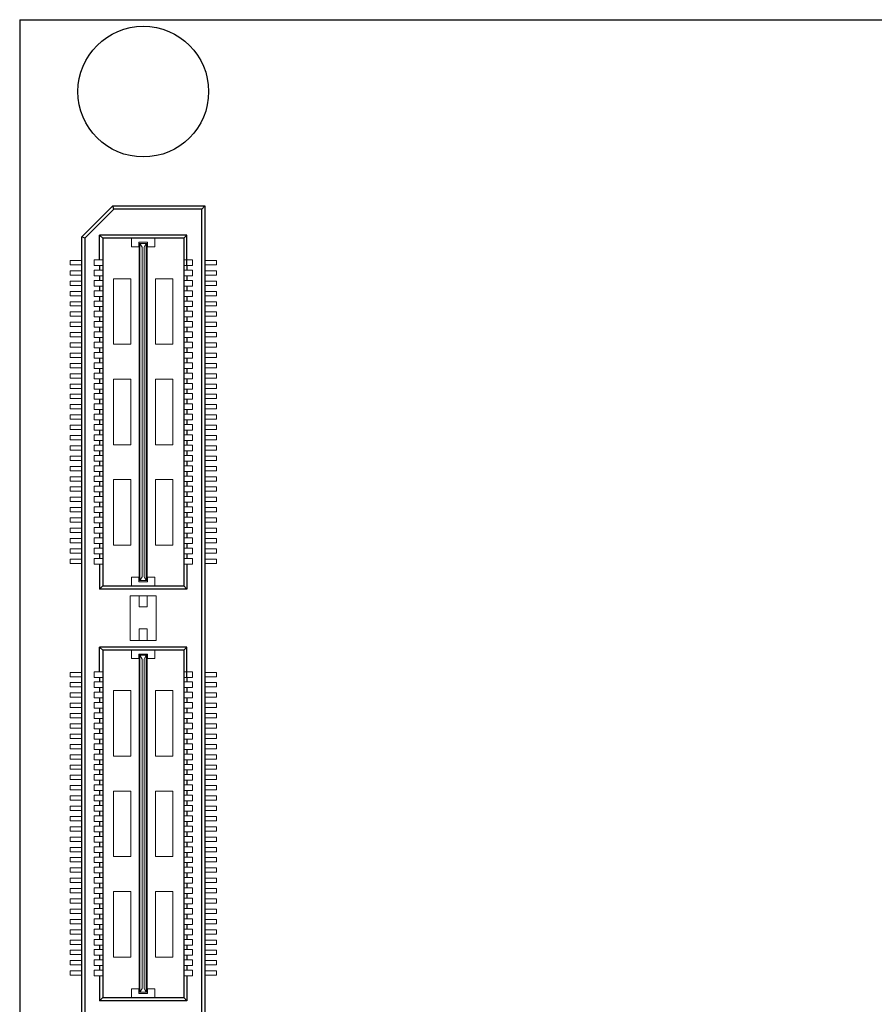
# Model space of a CAD drawing. Header units: millimetres. Extents: x 1418 to 1730, y -31 to 254.
# Tile 22 of 30: x 1564 to 1606, y 92 to 140. Entities that reach past the tile are written whole.
import ezdxf

# ---------------------------------------------------------------- set-up
doc = ezdxf.new("R2010")
doc.units = ezdxf.units.MM
doc.header["$LTSCALE"] = 0.1
doc.layers.add('component', color=7, linetype='Continuous')
doc.layers.add('outline', color=6, linetype='Continuous')

msp = doc.modelspace()

# ---------------------------------------------------------------- linework, layer by layer
at = {"layer": 'component'}
for p, q in [((1567.038, 129.546), (1568.538, 131.047)), ((1568.538, 131.047), (1573.008, 131.047)), ((1568.6, 130.899), (1568.538, 131.047)), ((1572.86, 130.899), (1573.008, 131.047)), ((1573.008, 131.047), (1573.008, 71.038)), ((1568.6, 130.899), (1567.186, 129.485)), ((1572.86, 130.899), (1568.6, 130.899)), ((1572.86, 71.186), (1572.86, 130.899)), ((1572.14, 129.631), (1567.906, 129.631)), ((1568.055, 129.485), (1567.906, 129.631)), ((1567.906, 128.432), (1567.906, 129.631)), ((1571.994, 129.485), (1572.14, 129.631)), ((1572.14, 128.158), (1572.14, 129.631)), ((1567.038, 72.538), (1567.038, 129.546)), ((1567.186, 129.485), (1567.038, 129.546)), ((1567.186, 129.485), (1567.186, 72.599)), ((1568.055, 129.485), (1568.055, 112.605)), ((1571.992, 129.485), (1568.055, 129.485)), ((1571.992, 129.485), (1571.992, 112.605)), ((1567.906, 128.158), (1567.906, 127.932)), ((1572.14, 128.158), (1572.14, 127.932)), ((1567.906, 127.658), (1567.906, 127.432)), ((1572.14, 127.658), (1572.14, 127.432)), ((1567.906, 127.158), (1567.906, 126.932)), ((1572.14, 127.158), (1572.14, 126.932)), ((1567.906, 126.658), (1567.906, 126.432)), ((1572.14, 126.658), (1572.14, 126.432)), ((1567.906, 126.158), (1567.906, 125.932)), ((1572.14, 126.158), (1572.14, 125.932)), ((1567.906, 125.658), (1567.906, 125.432)), ((1572.14, 125.658), (1572.14, 125.432)), ((1567.906, 125.158), (1567.906, 124.932)), ((1572.14, 125.158), (1572.14, 124.932)), ((1567.906, 124.658), (1567.906, 124.432)), ((1572.14, 124.658), (1572.14, 124.432)), ((1567.906, 124.158), (1567.906, 123.932)), ((1572.14, 124.158), (1572.14, 123.932)), ((1567.906, 123.658), (1567.906, 123.432)), ((1572.14, 123.658), (1572.14, 123.432)), ((1567.906, 123.158), (1567.906, 122.932)), ((1572.14, 123.158), (1572.14, 122.932)), ((1567.906, 122.658), (1567.906, 122.432)), ((1572.14, 122.658), (1572.14, 122.432)), ((1567.906, 122.158), (1567.906, 121.932)), ((1572.14, 122.158), (1572.14, 121.932)), ((1567.906, 121.658), (1567.906, 121.432)), ((1572.14, 121.658), (1572.14, 121.432)), ((1567.906, 121.158), (1567.906, 120.932)), ((1572.14, 121.158), (1572.14, 120.932)), ((1567.906, 120.658), (1567.906, 120.432)), ((1572.14, 120.658), (1572.14, 120.432)), ((1567.906, 120.158), (1567.906, 119.932)), ((1572.14, 120.158), (1572.14, 119.932)), ((1567.906, 119.658), (1567.906, 119.432)), ((1572.14, 119.658), (1572.14, 119.432)), ((1567.906, 119.158), (1567.906, 118.932)), ((1572.14, 119.158), (1572.14, 118.932)), ((1567.906, 118.658), (1567.906, 118.432)), ((1572.14, 118.658), (1572.14, 118.432)), ((1567.906, 118.158), (1567.906, 117.932)), ((1572.14, 118.158), (1572.14, 117.932)), ((1567.906, 117.658), (1567.906, 117.432)), ((1572.14, 117.658), (1572.14, 117.432)), ((1567.906, 117.158), (1567.906, 116.932)), ((1572.14, 117.158), (1572.14, 116.932)), ((1567.906, 116.658), (1567.906, 116.432)), ((1572.14, 116.658), (1572.14, 116.432)), ((1567.906, 116.158), (1567.906, 115.932)), ((1572.14, 116.158), (1572.14, 115.932)), ((1567.906, 115.658), (1567.906, 115.432)), ((1572.14, 115.658), (1572.14, 115.432)), ((1567.906, 115.158), (1567.906, 114.932)), ((1572.14, 115.158), (1572.14, 114.932)), ((1567.906, 114.658), (1567.906, 114.432)), ((1572.14, 114.658), (1572.14, 114.432)), ((1567.906, 114.158), (1567.906, 113.932)), ((1572.14, 114.158), (1572.14, 113.932)), ((1567.906, 113.658), (1567.906, 112.44)), ((1572.14, 113.658), (1572.14, 112.44)), ((1568.055, 112.605), (1567.906, 112.44)), ((1572.14, 112.44), (1567.906, 112.44)), ((1568.055, 112.605), (1571.992, 112.605)), ((1571.992, 112.605), (1572.14, 112.44)), ((1572.14, 109.628), (1567.906, 109.628)), ((1567.906, 108.429), (1567.906, 109.628)), ((1568.055, 109.482), (1567.906, 109.628)), ((1571.994, 109.482), (1572.14, 109.628)), ((1572.14, 108.155), (1572.14, 109.628)), ((1571.992, 109.482), (1568.055, 109.482)), ((1568.055, 109.482), (1568.055, 92.602)), ((1571.992, 109.482), (1571.992, 92.602)), ((1567.906, 108.155), (1567.906, 107.929)), ((1572.14, 108.155), (1572.14, 107.929)), ((1567.906, 107.655), (1567.906, 107.429)), ((1572.14, 107.655), (1572.14, 107.429)), ((1567.906, 107.155), (1567.906, 106.929)), ((1572.14, 107.155), (1572.14, 106.929)), ((1567.906, 106.655), (1567.906, 106.429)), ((1572.14, 106.655), (1572.14, 106.429)), ((1567.906, 106.155), (1567.906, 105.929)), ((1572.14, 106.155), (1572.14, 105.929)), ((1567.906, 105.655), (1567.906, 105.429)), ((1572.14, 105.655), (1572.14, 105.429)), ((1567.906, 105.155), (1567.906, 104.929)), ((1572.14, 105.155), (1572.14, 104.929)), ((1567.906, 104.655), (1567.906, 104.429)), ((1572.14, 104.655), (1572.14, 104.429)), ((1567.906, 104.155), (1567.906, 103.929)), ((1572.14, 104.155), (1572.14, 103.929)), ((1567.906, 103.655), (1567.906, 103.429)), ((1572.14, 103.655), (1572.14, 103.429)), ((1567.906, 103.155), (1567.906, 102.929)), ((1572.14, 103.155), (1572.14, 102.929)), ((1567.906, 102.655), (1567.906, 102.429)), ((1572.14, 102.655), (1572.14, 102.429)), ((1567.906, 102.155), (1567.906, 101.929)), ((1572.14, 102.155), (1572.14, 101.929)), ((1567.906, 101.655), (1567.906, 101.429)), ((1572.14, 101.655), (1572.14, 101.429)), ((1567.906, 101.155), (1567.906, 100.929)), ((1572.14, 101.155), (1572.14, 100.929)), ((1567.906, 100.655), (1567.906, 100.429)), ((1572.14, 100.655), (1572.14, 100.429)), ((1567.906, 100.155), (1567.906, 99.929)), ((1572.14, 100.155), (1572.14, 99.929)), ((1567.906, 99.655), (1567.906, 99.429)), ((1572.14, 99.655), (1572.14, 99.429)), ((1567.906, 99.155), (1567.906, 98.929)), ((1572.14, 99.155), (1572.14, 98.929)), ((1567.906, 98.655), (1567.906, 98.429)), ((1572.14, 98.655), (1572.14, 98.429)), ((1567.906, 98.155), (1567.906, 97.929)), ((1572.14, 98.155), (1572.14, 97.929)), ((1567.906, 97.655), (1567.906, 97.429)), ((1572.14, 97.655), (1572.14, 97.429)), ((1567.906, 97.155), (1567.906, 96.929)), ((1572.14, 97.155), (1572.14, 96.929)), ((1567.906, 96.655), (1567.906, 96.429)), ((1572.14, 96.655), (1572.14, 96.429)), ((1567.906, 96.155), (1567.906, 95.929)), ((1572.14, 96.155), (1572.14, 95.929)), ((1567.906, 95.655), (1567.906, 95.429)), ((1572.14, 95.655), (1572.14, 95.429)), ((1567.906, 95.155), (1567.906, 94.929)), ((1572.14, 95.155), (1572.14, 94.929)), ((1567.906, 94.655), (1567.906, 94.429)), ((1572.14, 94.655), (1572.14, 94.429)), ((1567.906, 94.155), (1567.906, 93.929)), ((1572.14, 94.155), (1572.14, 93.929)), ((1567.906, 93.655), (1567.906, 92.437)), ((1572.14, 93.655), (1572.14, 92.437)), ((1568.055, 92.602), (1567.906, 92.437)), ((1572.14, 92.437), (1567.906, 92.437)), ((1568.055, 92.602), (1571.992, 92.602)), ((1571.992, 92.602), (1572.14, 92.437))]:
    msp.add_line(p, q, dxfattribs=at)
at = {"layer": 'component', "lineweight": 5}
for p, q in [((1569.458, 129.485), (1569.458, 129.065)), ((1570.233, 129.291), (1569.813, 129.291)), ((1569.813, 129.065), (1569.813, 129.291)), ((1569.829, 112.864), (1569.829, 129.227)), ((1569.829, 129.227), (1570.217, 129.227)), ((1569.861, 112.864), (1569.861, 129.227)), ((1569.975, 129.048), (1569.861, 129.227)), ((1570.071, 129.048), (1570.168, 129.227)), ((1570.168, 112.864), (1570.168, 129.227)), ((1570.217, 112.864), (1570.217, 129.227)), ((1570.233, 129.065), (1570.233, 129.291)), ((1570.589, 129.485), (1570.589, 129.065)), ((1569.813, 129.065), (1569.458, 129.065)), ((1569.975, 113.042), (1569.975, 129.048)), ((1570.071, 113.042), (1570.071, 129.048)), ((1570.589, 129.065), (1570.233, 129.065)), ((1566.469, 128.19), (1566.469, 128.4)), ((1566.469, 128.4), (1567.038, 128.4)), ((1566.469, 128.19), (1567.038, 128.19)), ((1567.632, 128.432), (1567.632, 128.158)), ((1567.632, 128.432), (1568.052, 128.432)), ((1567.632, 128.158), (1568.052, 128.158)), ((1572.414, 128.432), (1571.994, 128.432)), ((1572.414, 128.158), (1571.994, 128.158)), ((1572.414, 128.432), (1572.414, 128.158)), ((1573.578, 128.4), (1573.008, 128.4)), ((1573.578, 128.19), (1573.008, 128.19)), ((1573.578, 128.19), (1573.578, 128.4)), ((1566.469, 127.69), (1566.469, 127.9)), ((1566.469, 127.9), (1567.038, 127.9)), ((1566.469, 127.69), (1567.038, 127.69)), ((1567.632, 127.932), (1568.052, 127.932)), ((1567.632, 127.932), (1567.632, 127.658)), ((1572.414, 127.932), (1571.994, 127.932)), ((1572.414, 127.932), (1572.414, 127.658)), ((1573.578, 127.9), (1573.008, 127.9)), ((1573.578, 127.69), (1573.008, 127.69)), ((1573.578, 127.69), (1573.578, 127.9)), ((1566.469, 127.19), (1566.469, 127.4)), ((1566.469, 127.4), (1567.038, 127.4)), ((1567.632, 127.658), (1568.052, 127.658)), ((1567.632, 127.432), (1568.052, 127.432)), ((1567.632, 127.432), (1567.632, 127.158)), ((1569.425, 127.516), (1568.585, 127.516)), ((1568.585, 127.516), (1568.585, 124.333)), ((1569.425, 127.516), (1569.425, 124.333)), ((1571.461, 127.516), (1570.621, 127.516)), ((1570.621, 127.516), (1570.621, 124.333)), ((1571.461, 127.516), (1571.461, 124.333)), ((1572.414, 127.658), (1571.994, 127.658)), ((1572.414, 127.432), (1571.994, 127.432)), ((1572.414, 127.432), (1572.414, 127.158)), ((1573.578, 127.4), (1573.008, 127.4)), ((1573.578, 127.19), (1573.578, 127.4)), ((1566.469, 127.19), (1567.038, 127.19)), ((1566.469, 126.69), (1566.469, 126.9)), ((1566.469, 126.9), (1567.038, 126.9)), ((1567.632, 127.158), (1568.052, 127.158)), ((1567.632, 126.932), (1568.052, 126.932)), ((1567.632, 126.932), (1567.632, 126.658)), ((1572.414, 127.158), (1571.994, 127.158)), ((1572.414, 126.932), (1571.994, 126.932)), ((1572.414, 126.932), (1572.414, 126.658)), ((1573.578, 127.19), (1573.008, 127.19)), ((1573.578, 126.9), (1573.008, 126.9)), ((1573.578, 126.69), (1573.578, 126.9)), ((1566.469, 126.69), (1567.038, 126.69)), ((1566.469, 126.19), (1566.469, 126.4)), ((1566.469, 126.4), (1567.038, 126.4)), ((1567.632, 126.658), (1568.052, 126.658)), ((1567.632, 126.432), (1567.632, 126.158)), ((1567.632, 126.432), (1568.052, 126.432)), ((1572.414, 126.658), (1571.994, 126.658)), ((1572.414, 126.432), (1571.994, 126.432)), ((1572.414, 126.432), (1572.414, 126.158)), ((1573.578, 126.69), (1573.008, 126.69)), ((1573.578, 126.4), (1573.008, 126.4)), ((1573.578, 126.19), (1573.578, 126.4)), ((1566.469, 126.19), (1567.038, 126.19)), ((1566.469, 125.69), (1566.469, 125.9)), ((1566.469, 125.9), (1567.038, 125.9)), ((1567.632, 126.158), (1568.052, 126.158)), ((1567.632, 125.932), (1568.052, 125.932)), ((1567.632, 125.932), (1567.632, 125.658)), ((1572.414, 126.158), (1571.994, 126.158)), ((1572.414, 125.932), (1571.994, 125.932)), ((1572.414, 125.932), (1572.414, 125.658)), ((1573.578, 126.19), (1573.008, 126.19)), ((1573.578, 125.9), (1573.008, 125.9)), ((1573.578, 125.69), (1573.578, 125.9)), ((1566.469, 125.69), (1567.038, 125.69)), ((1566.469, 125.19), (1566.469, 125.4)), ((1566.469, 125.4), (1567.038, 125.4)), ((1567.632, 125.658), (1568.052, 125.658)), ((1567.632, 125.432), (1568.052, 125.432)), ((1567.632, 125.432), (1567.632, 125.158)), ((1572.414, 125.658), (1571.994, 125.658)), ((1572.414, 125.432), (1571.994, 125.432)), ((1572.414, 125.432), (1572.414, 125.158)), ((1573.578, 125.69), (1573.008, 125.69)), ((1573.578, 125.4), (1573.008, 125.4)), ((1573.578, 125.19), (1573.578, 125.4)), ((1566.469, 125.19), (1567.038, 125.19)), ((1566.469, 124.69), (1566.469, 124.9)), ((1566.469, 124.9), (1567.038, 124.9)), ((1567.632, 125.158), (1568.052, 125.158)), ((1567.632, 124.932), (1568.052, 124.932)), ((1567.632, 124.932), (1567.632, 124.658)), ((1572.414, 125.158), (1571.994, 125.158)), ((1572.414, 124.932), (1571.994, 124.932)), ((1572.414, 124.932), (1572.414, 124.658)), ((1573.578, 125.19), (1573.008, 125.19)), ((1573.578, 124.9), (1573.008, 124.9)), ((1573.578, 124.69), (1573.578, 124.9)), ((1566.469, 124.69), (1567.038, 124.69)), ((1566.469, 124.19), (1566.469, 124.4)), ((1566.469, 124.4), (1567.034, 124.4)), ((1567.632, 124.658), (1568.052, 124.658)), ((1567.632, 124.432), (1568.052, 124.432)), ((1567.632, 124.432), (1567.632, 124.158)), ((1569.425, 124.333), (1568.585, 124.333)), ((1571.461, 124.333), (1570.621, 124.333)), ((1572.414, 124.658), (1571.994, 124.658)), ((1572.414, 124.432), (1571.994, 124.432)), ((1572.414, 124.432), (1572.414, 124.158)), ((1573.578, 124.69), (1573.008, 124.69)), ((1573.578, 124.4), (1573.012, 124.4)), ((1573.578, 124.19), (1573.578, 124.4)), ((1566.469, 124.19), (1567.038, 124.19)), ((1566.469, 123.69), (1566.469, 123.9)), ((1566.469, 123.9), (1567.038, 123.9)), ((1567.632, 124.158), (1568.052, 124.158)), ((1567.632, 123.932), (1568.052, 123.932)), ((1567.632, 123.932), (1567.632, 123.658)), ((1572.414, 124.158), (1571.994, 124.158)), ((1572.414, 123.932), (1571.994, 123.932)), ((1572.414, 123.932), (1572.414, 123.658)), ((1573.578, 124.19), (1573.008, 124.19)), ((1573.578, 123.9), (1573.008, 123.9)), ((1573.578, 123.69), (1573.578, 123.9)), ((1566.469, 123.69), (1567.038, 123.69)), ((1566.469, 123.19), (1566.469, 123.4)), ((1566.469, 123.4), (1567.038, 123.4)), ((1567.632, 123.658), (1568.052, 123.658)), ((1567.632, 123.432), (1568.052, 123.432)), ((1567.632, 123.432), (1567.632, 123.158)), ((1572.414, 123.658), (1571.994, 123.658)), ((1572.414, 123.432), (1571.994, 123.432)), ((1572.414, 123.432), (1572.414, 123.158)), ((1573.578, 123.69), (1573.008, 123.69)), ((1573.578, 123.4), (1573.008, 123.4)), ((1573.578, 123.19), (1573.578, 123.4)), ((1566.469, 123.19), (1567.038, 123.19)), ((1566.469, 122.69), (1566.469, 122.9)), ((1566.469, 122.9), (1567.038, 122.9)), ((1567.632, 123.158), (1568.052, 123.158)), ((1567.632, 122.932), (1567.632, 122.658)), ((1567.632, 122.932), (1568.052, 122.932)), ((1572.414, 123.158), (1571.994, 123.158)), ((1572.414, 122.932), (1571.994, 122.932)), ((1572.414, 122.932), (1572.414, 122.658)), ((1573.578, 123.19), (1573.008, 123.19)), ((1573.578, 122.9), (1573.008, 122.9)), ((1573.578, 122.69), (1573.578, 122.9)), ((1566.469, 122.69), (1567.038, 122.69)), ((1567.632, 122.658), (1568.052, 122.658)), ((1567.632, 122.432), (1568.052, 122.432)), ((1567.632, 122.432), (1567.632, 122.158)), ((1568.585, 122.637), (1568.585, 119.454)), ((1569.425, 122.637), (1568.585, 122.637)), ((1569.425, 122.637), (1569.425, 119.454)), ((1570.621, 122.637), (1570.621, 119.454)), ((1571.461, 122.637), (1570.621, 122.637)), ((1571.461, 122.637), (1571.461, 119.454)), ((1572.414, 122.658), (1571.994, 122.658)), ((1572.414, 122.432), (1571.994, 122.432)), ((1572.414, 122.432), (1572.414, 122.158)), ((1573.578, 122.69), (1573.008, 122.69)), ((1566.469, 122.19), (1566.469, 122.4)), ((1566.469, 122.4), (1567.038, 122.4)), ((1566.469, 122.19), (1567.038, 122.19)), ((1567.632, 122.158), (1568.052, 122.158)), ((1572.414, 122.158), (1571.994, 122.158)), ((1573.578, 122.4), (1573.008, 122.4)), ((1573.578, 122.19), (1573.008, 122.19)), ((1573.578, 122.19), (1573.578, 122.4)), ((1566.469, 121.69), (1566.469, 121.9)), ((1566.469, 121.9), (1567.038, 121.9)), ((1566.469, 121.69), (1567.038, 121.69)), ((1567.632, 121.932), (1568.052, 121.932)), ((1567.632, 121.932), (1567.632, 121.658)), ((1567.632, 121.658), (1568.052, 121.658)), ((1572.414, 121.932), (1571.994, 121.932)), ((1572.414, 121.658), (1571.994, 121.658)), ((1572.414, 121.932), (1572.414, 121.658)), ((1573.578, 121.9), (1573.008, 121.9)), ((1573.578, 121.69), (1573.008, 121.69)), ((1573.578, 121.69), (1573.578, 121.9)), ((1566.469, 121.4), (1567.038, 121.4)), ((1566.469, 121.19), (1566.469, 121.4)), ((1566.469, 121.19), (1567.038, 121.19)), ((1567.632, 121.432), (1568.052, 121.432)), ((1567.632, 121.432), (1567.632, 121.158)), ((1567.632, 121.158), (1568.052, 121.158)), ((1572.414, 121.432), (1571.994, 121.432)), ((1572.414, 121.158), (1571.994, 121.158)), ((1572.414, 121.432), (1572.414, 121.158)), ((1573.578, 121.4), (1573.008, 121.4)), ((1573.578, 121.19), (1573.008, 121.19)), ((1573.578, 121.19), (1573.578, 121.4)), ((1566.469, 120.69), (1566.469, 120.9)), ((1566.469, 120.9), (1567.038, 120.9)), ((1566.469, 120.69), (1567.038, 120.69)), ((1567.632, 120.932), (1568.052, 120.932)), ((1567.632, 120.932), (1567.632, 120.658)), ((1567.632, 120.658), (1568.052, 120.658)), ((1572.414, 120.932), (1571.994, 120.932)), ((1572.414, 120.658), (1571.994, 120.658)), ((1572.414, 120.932), (1572.414, 120.658)), ((1573.578, 120.9), (1573.008, 120.9)), ((1573.578, 120.69), (1573.008, 120.69)), ((1573.578, 120.69), (1573.578, 120.9)), ((1566.469, 120.19), (1566.469, 120.4)), ((1566.469, 120.4), (1567.038, 120.4)), ((1566.469, 120.19), (1567.038, 120.19)), ((1567.632, 120.432), (1568.052, 120.432)), ((1567.632, 120.432), (1567.632, 120.158)), ((1567.632, 120.158), (1568.052, 120.158)), ((1572.414, 120.432), (1571.994, 120.432)), ((1572.414, 120.158), (1571.994, 120.158)), ((1572.414, 120.432), (1572.414, 120.158)), ((1573.578, 120.4), (1573.008, 120.4)), ((1573.578, 120.19), (1573.008, 120.19)), ((1573.578, 120.19), (1573.578, 120.4)), ((1566.469, 119.69), (1566.469, 119.9)), ((1566.469, 119.9), (1567.038, 119.9)), ((1566.469, 119.69), (1567.038, 119.69)), ((1567.632, 119.932), (1567.632, 119.658)), ((1567.632, 119.932), (1568.052, 119.932)), ((1567.632, 119.658), (1568.052, 119.658)), ((1572.414, 119.932), (1571.994, 119.932)), ((1572.414, 119.658), (1571.994, 119.658)), ((1572.414, 119.932), (1572.414, 119.658)), ((1573.578, 119.9), (1573.008, 119.9)), ((1573.578, 119.69), (1573.008, 119.69)), ((1573.578, 119.69), (1573.578, 119.9)), ((1566.469, 119.19), (1566.469, 119.4)), ((1566.469, 119.4), (1567.038, 119.4)), ((1566.469, 119.19), (1567.038, 119.19)), ((1567.632, 119.432), (1568.052, 119.432)), ((1567.632, 119.432), (1567.632, 119.158)), ((1567.632, 119.158), (1568.052, 119.158)), ((1569.425, 119.454), (1568.585, 119.454)), ((1571.461, 119.454), (1570.621, 119.454)), ((1572.414, 119.432), (1571.994, 119.432)), ((1572.414, 119.158), (1571.994, 119.158)), ((1572.414, 119.432), (1572.414, 119.158)), ((1573.578, 119.4), (1573.008, 119.4)), ((1573.578, 119.19), (1573.008, 119.19)), ((1573.578, 119.19), (1573.578, 119.4)), ((1566.469, 118.69), (1566.469, 118.9)), ((1566.469, 118.9), (1567.038, 118.9)), ((1566.469, 118.69), (1567.038, 118.69)), ((1567.632, 118.932), (1568.052, 118.932)), ((1567.632, 118.932), (1567.632, 118.658)), ((1567.632, 118.658), (1568.052, 118.658)), ((1572.414, 118.932), (1571.994, 118.932)), ((1572.414, 118.658), (1571.994, 118.658)), ((1572.414, 118.932), (1572.414, 118.658)), ((1573.578, 118.9), (1573.008, 118.9)), ((1573.578, 118.69), (1573.008, 118.69)), ((1573.578, 118.69), (1573.578, 118.9)), ((1566.469, 118.19), (1566.469, 118.4)), ((1566.469, 118.4), (1567.034, 118.4)), ((1566.469, 118.19), (1567.038, 118.19)), ((1567.632, 118.432), (1568.052, 118.432)), ((1567.632, 118.432), (1567.632, 118.158)), ((1567.632, 118.158), (1568.052, 118.158)), ((1572.414, 118.432), (1571.994, 118.432)), ((1572.414, 118.158), (1571.994, 118.158)), ((1572.414, 118.432), (1572.414, 118.158)), ((1573.578, 118.19), (1573.008, 118.19)), ((1573.578, 118.4), (1573.012, 118.4)), ((1573.578, 118.19), (1573.578, 118.4)), ((1566.469, 117.69), (1566.469, 117.9)), ((1566.469, 117.9), (1567.038, 117.9)), ((1566.469, 117.69), (1567.038, 117.69)), ((1567.632, 117.932), (1568.052, 117.932)), ((1567.632, 117.932), (1567.632, 117.658)), ((1567.632, 117.658), (1568.052, 117.658)), ((1568.585, 117.757), (1568.585, 114.574)), ((1569.425, 117.757), (1568.585, 117.757)), ((1569.425, 117.757), (1569.425, 114.574)), ((1570.621, 117.757), (1570.621, 114.574)), ((1571.461, 117.757), (1570.621, 117.757)), ((1571.461, 117.757), (1571.461, 114.574)), ((1572.414, 117.932), (1571.994, 117.932)), ((1572.414, 117.658), (1571.994, 117.658)), ((1572.414, 117.932), (1572.414, 117.658)), ((1573.578, 117.9), (1573.008, 117.9)), ((1573.578, 117.69), (1573.008, 117.69)), ((1573.578, 117.69), (1573.578, 117.9)), ((1566.469, 117.19), (1566.469, 117.4)), ((1566.469, 117.4), (1567.038, 117.4)), ((1566.469, 117.19), (1567.038, 117.19)), ((1567.632, 117.432), (1568.052, 117.432)), ((1567.632, 117.432), (1567.632, 117.158)), ((1572.414, 117.432), (1571.994, 117.432)), ((1572.414, 117.432), (1572.414, 117.158)), ((1573.578, 117.4), (1573.008, 117.4)), ((1573.578, 117.19), (1573.008, 117.19)), ((1573.578, 117.19), (1573.578, 117.4)), ((1566.469, 116.69), (1566.469, 116.9)), ((1566.469, 116.9), (1567.038, 116.9)), ((1566.469, 116.69), (1567.038, 116.69)), ((1567.632, 117.158), (1568.052, 117.158)), ((1567.632, 116.932), (1568.052, 116.932)), ((1567.632, 116.932), (1567.632, 116.658)), ((1572.414, 117.158), (1571.994, 117.158)), ((1572.414, 116.932), (1571.994, 116.932)), ((1572.414, 116.932), (1572.414, 116.658)), ((1573.578, 116.9), (1573.008, 116.9)), ((1573.578, 116.69), (1573.008, 116.69)), ((1573.578, 116.69), (1573.578, 116.9)), ((1566.469, 116.19), (1566.469, 116.4)), ((1566.469, 116.4), (1567.038, 116.4)), ((1567.632, 116.658), (1568.052, 116.658)), ((1567.632, 116.432), (1568.052, 116.432)), ((1567.632, 116.432), (1567.632, 116.158)), ((1572.414, 116.658), (1571.994, 116.658)), ((1572.414, 116.432), (1571.994, 116.432)), ((1572.414, 116.432), (1572.414, 116.158)), ((1573.578, 116.4), (1573.008, 116.4)), ((1573.578, 116.19), (1573.578, 116.4)), ((1566.469, 116.19), (1567.038, 116.19)), ((1566.469, 115.69), (1566.469, 115.9)), ((1566.469, 115.9), (1567.038, 115.9)), ((1567.632, 116.158), (1568.052, 116.158)), ((1567.632, 115.932), (1568.052, 115.932)), ((1567.632, 115.932), (1567.632, 115.658)), ((1572.414, 116.158), (1571.994, 116.158)), ((1572.414, 115.932), (1571.994, 115.932)), ((1572.414, 115.932), (1572.414, 115.658)), ((1573.578, 116.19), (1573.008, 116.19)), ((1573.578, 115.9), (1573.008, 115.9)), ((1573.578, 115.69), (1573.578, 115.9)), ((1566.469, 115.69), (1567.038, 115.69)), ((1566.469, 115.19), (1566.469, 115.4)), ((1566.469, 115.4), (1567.034, 115.4)), ((1567.632, 115.658), (1568.052, 115.658)), ((1567.632, 115.432), (1568.052, 115.432)), ((1567.632, 115.432), (1567.632, 115.158)), ((1572.414, 115.658), (1571.994, 115.658)), ((1572.414, 115.432), (1571.994, 115.432)), ((1572.414, 115.432), (1572.414, 115.158)), ((1573.578, 115.69), (1573.008, 115.69)), ((1573.578, 115.4), (1573.012, 115.4)), ((1573.578, 115.19), (1573.578, 115.4)), ((1566.469, 115.19), (1567.038, 115.19)), ((1566.469, 114.69), (1566.469, 114.9)), ((1566.469, 114.9), (1567.038, 114.9)), ((1567.632, 115.158), (1568.052, 115.158)), ((1567.632, 114.932), (1568.052, 114.932)), ((1567.632, 114.932), (1567.632, 114.658)), ((1572.414, 115.158), (1571.994, 115.158)), ((1572.414, 114.932), (1571.994, 114.932)), ((1572.414, 114.932), (1572.414, 114.658)), ((1573.578, 115.19), (1573.008, 115.19)), ((1573.578, 114.9), (1573.008, 114.9)), ((1573.578, 114.69), (1573.578, 114.9)), ((1566.469, 114.69), (1567.038, 114.69)), ((1566.469, 114.4), (1567.038, 114.4)), ((1566.469, 114.19), (1566.469, 114.4)), ((1567.632, 114.658), (1568.052, 114.658)), ((1567.632, 114.432), (1568.052, 114.432)), ((1567.632, 114.432), (1567.632, 114.158)), ((1569.425, 114.574), (1568.585, 114.574)), ((1571.461, 114.574), (1570.621, 114.574)), ((1572.414, 114.658), (1571.994, 114.658)), ((1572.414, 114.432), (1571.994, 114.432)), ((1572.414, 114.432), (1572.414, 114.158)), ((1573.578, 114.69), (1573.008, 114.69)), ((1573.578, 114.4), (1573.008, 114.4)), ((1573.578, 114.19), (1573.578, 114.4)), ((1566.469, 114.19), (1567.038, 114.19)), ((1566.469, 113.69), (1566.469, 113.9)), ((1566.469, 113.9), (1567.038, 113.9)), ((1567.632, 114.158), (1568.052, 114.158)), ((1567.632, 113.932), (1568.052, 113.932)), ((1567.632, 113.932), (1567.632, 113.658)), ((1572.414, 114.158), (1571.994, 114.158)), ((1572.414, 113.932), (1571.994, 113.932)), ((1572.414, 113.932), (1572.414, 113.658)), ((1573.578, 114.19), (1573.008, 114.19)), ((1573.578, 113.9), (1573.008, 113.9)), ((1573.578, 113.69), (1573.578, 113.9)), ((1566.469, 113.69), (1567.038, 113.69)), ((1567.632, 113.658), (1568.052, 113.658)), ((1572.414, 113.658), (1571.994, 113.658)), ((1573.578, 113.69), (1573.008, 113.69)), ((1569.813, 113.025), (1569.458, 113.025)), ((1569.458, 112.605), (1569.458, 113.025)), ((1569.813, 113.025), (1569.813, 112.799)), ((1569.829, 112.864), (1570.217, 112.864)), ((1569.975, 113.042), (1569.861, 112.864)), ((1570.071, 113.042), (1570.168, 112.864)), ((1570.589, 113.025), (1570.233, 113.025)), ((1570.233, 113.025), (1570.233, 112.799)), ((1570.589, 112.605), (1570.589, 113.025)), ((1570.233, 112.799), (1569.813, 112.799)), ((1570.653, 112.116), (1569.393, 112.116)), ((1569.393, 112.116), (1569.393, 109.951)), ((1569.829, 112.116), (1569.829, 111.583)), ((1570.217, 112.116), (1570.217, 111.583)), ((1570.653, 112.116), (1570.653, 109.951)), ((1570.217, 111.583), (1569.829, 111.583)), ((1570.217, 110.517), (1569.829, 110.517)), ((1569.829, 110.517), (1569.829, 109.951)), ((1570.217, 110.517), (1570.217, 109.951)), ((1570.653, 109.951), (1569.393, 109.951)), ((1569.458, 109.482), (1569.458, 109.062)), ((1569.813, 109.062), (1569.458, 109.062)), ((1570.233, 109.288), (1569.813, 109.288)), ((1569.813, 109.062), (1569.813, 109.288)), ((1569.829, 92.861), (1569.829, 109.224)), ((1569.829, 109.224), (1570.217, 109.224)), ((1569.861, 92.861), (1569.861, 109.224)), ((1569.975, 109.045), (1569.861, 109.224)), ((1569.975, 93.039), (1569.975, 109.045)), ((1570.071, 109.045), (1570.168, 109.224)), ((1570.071, 93.039), (1570.071, 109.045)), ((1570.168, 92.861), (1570.168, 109.224)), ((1570.217, 92.861), (1570.217, 109.224)), ((1570.233, 109.062), (1570.233, 109.288)), ((1570.589, 109.062), (1570.233, 109.062)), ((1570.589, 109.482), (1570.589, 109.062)), ((1566.469, 108.187), (1566.469, 108.397)), ((1566.469, 108.397), (1567.038, 108.397)), ((1566.469, 108.187), (1567.038, 108.187)), ((1567.632, 108.429), (1568.052, 108.429)), ((1567.632, 108.429), (1567.632, 108.155)), ((1567.632, 108.155), (1568.052, 108.155)), ((1572.414, 108.429), (1571.994, 108.429)), ((1572.414, 108.155), (1571.994, 108.155)), ((1572.414, 108.429), (1572.414, 108.155)), ((1573.578, 108.397), (1573.008, 108.397)), ((1573.578, 108.187), (1573.008, 108.187)), ((1573.578, 108.187), (1573.578, 108.397)), ((1566.469, 107.687), (1566.469, 107.897)), ((1566.469, 107.897), (1567.038, 107.897)), ((1566.469, 107.687), (1567.038, 107.687)), ((1567.632, 107.929), (1568.052, 107.929)), ((1567.632, 107.929), (1567.632, 107.655)), ((1567.632, 107.655), (1568.052, 107.655)), ((1572.414, 107.929), (1571.994, 107.929)), ((1572.414, 107.655), (1571.994, 107.655)), ((1572.414, 107.929), (1572.414, 107.655)), ((1573.578, 107.897), (1573.008, 107.897)), ((1573.578, 107.687), (1573.008, 107.687)), ((1573.578, 107.687), (1573.578, 107.897)), ((1566.469, 107.187), (1566.469, 107.397)), ((1566.469, 107.397), (1567.038, 107.397)), ((1566.469, 107.187), (1567.038, 107.187)), ((1567.632, 107.429), (1568.052, 107.429)), ((1567.632, 107.429), (1567.632, 107.155)), ((1567.632, 107.155), (1568.052, 107.155)), ((1569.425, 107.513), (1568.585, 107.513)), ((1568.585, 107.513), (1568.585, 104.33)), ((1569.425, 107.513), (1569.425, 104.33)), ((1571.461, 107.513), (1570.621, 107.513)), ((1570.621, 107.513), (1570.621, 104.33)), ((1571.461, 107.513), (1571.461, 104.33)), ((1572.414, 107.429), (1571.994, 107.429)), ((1572.414, 107.155), (1571.994, 107.155)), ((1572.414, 107.429), (1572.414, 107.155)), ((1573.578, 107.397), (1573.008, 107.397)), ((1573.578, 107.187), (1573.008, 107.187)), ((1573.578, 107.187), (1573.578, 107.397)), ((1566.469, 106.687), (1566.469, 106.897)), ((1566.469, 106.897), (1567.038, 106.897)), ((1566.469, 106.687), (1567.038, 106.687)), ((1567.632, 106.929), (1568.052, 106.929)), ((1567.632, 106.929), (1567.632, 106.655)), ((1567.632, 106.655), (1568.052, 106.655)), ((1572.414, 106.929), (1571.994, 106.929)), ((1572.414, 106.655), (1571.994, 106.655)), ((1572.414, 106.929), (1572.414, 106.655)), ((1573.578, 106.897), (1573.008, 106.897)), ((1573.578, 106.687), (1573.008, 106.687)), ((1573.578, 106.687), (1573.578, 106.897)), ((1566.469, 106.187), (1566.469, 106.397)), ((1566.469, 106.397), (1567.038, 106.397)), ((1566.469, 106.187), (1567.038, 106.187)), ((1567.632, 106.429), (1568.052, 106.429)), ((1567.632, 106.429), (1567.632, 106.155)), ((1572.414, 106.429), (1571.994, 106.429)), ((1572.414, 106.429), (1572.414, 106.155)), ((1573.578, 106.397), (1573.008, 106.397)), ((1573.578, 106.187), (1573.008, 106.187)), ((1573.578, 106.187), (1573.578, 106.397)), ((1566.469, 105.687), (1566.469, 105.897)), ((1566.469, 105.897), (1567.038, 105.897)), ((1566.469, 105.687), (1567.038, 105.687)), ((1567.632, 106.155), (1568.052, 106.155)), ((1567.632, 105.929), (1568.052, 105.929)), ((1567.632, 105.929), (1567.632, 105.655)), ((1572.414, 106.155), (1571.994, 106.155)), ((1572.414, 105.929), (1571.994, 105.929)), ((1572.414, 105.929), (1572.414, 105.655)), ((1573.578, 105.897), (1573.008, 105.897)), ((1573.578, 105.687), (1573.008, 105.687)), ((1573.578, 105.687), (1573.578, 105.897)), ((1566.469, 105.187), (1566.469, 105.397)), ((1566.469, 105.397), (1567.038, 105.397)), ((1567.632, 105.655), (1568.052, 105.655)), ((1567.632, 105.429), (1568.052, 105.429)), ((1567.632, 105.429), (1567.632, 105.155)), ((1572.414, 105.655), (1571.994, 105.655)), ((1572.414, 105.429), (1571.994, 105.429)), ((1572.414, 105.429), (1572.414, 105.155)), ((1573.578, 105.397), (1573.008, 105.397)), ((1573.578, 105.187), (1573.578, 105.397)), ((1566.469, 105.187), (1567.038, 105.187)), ((1566.469, 104.687), (1566.469, 104.897)), ((1566.469, 104.897), (1567.038, 104.897)), ((1567.632, 105.155), (1568.052, 105.155)), ((1567.632, 104.929), (1568.052, 104.929)), ((1567.632, 104.929), (1567.632, 104.655)), ((1572.414, 105.155), (1571.994, 105.155)), ((1572.414, 104.929), (1571.994, 104.929)), ((1572.414, 104.929), (1572.414, 104.655)), ((1573.578, 105.187), (1573.008, 105.187)), ((1573.578, 104.897), (1573.008, 104.897)), ((1573.578, 104.687), (1573.578, 104.897)), ((1566.469, 104.687), (1567.038, 104.687)), ((1566.469, 104.187), (1566.469, 104.397)), ((1566.469, 104.397), (1567.034, 104.397)), ((1567.632, 104.655), (1568.052, 104.655)), ((1567.632, 104.429), (1568.052, 104.429)), ((1567.632, 104.429), (1567.632, 104.155)), ((1569.425, 104.33), (1568.585, 104.33)), ((1571.461, 104.33), (1570.621, 104.33)), ((1572.414, 104.655), (1571.994, 104.655)), ((1572.414, 104.429), (1571.994, 104.429)), ((1572.414, 104.429), (1572.414, 104.155)), ((1573.578, 104.687), (1573.008, 104.687)), ((1573.578, 104.397), (1573.012, 104.397)), ((1573.578, 104.187), (1573.578, 104.397)), ((1566.469, 104.187), (1567.038, 104.187)), ((1566.469, 103.687), (1566.469, 103.897)), ((1566.469, 103.897), (1567.038, 103.897)), ((1567.632, 104.155), (1568.052, 104.155)), ((1567.632, 103.929), (1568.052, 103.929)), ((1567.632, 103.929), (1567.632, 103.655)), ((1572.414, 104.155), (1571.994, 104.155)), ((1572.414, 103.929), (1571.994, 103.929)), ((1572.414, 103.929), (1572.414, 103.655)), ((1573.578, 104.187), (1573.008, 104.187)), ((1573.578, 103.897), (1573.008, 103.897)), ((1573.578, 103.687), (1573.578, 103.897)), ((1566.469, 103.687), (1567.038, 103.687)), ((1566.469, 103.187), (1566.469, 103.397)), ((1566.469, 103.397), (1567.038, 103.397)), ((1567.632, 103.655), (1568.052, 103.655)), ((1567.632, 103.429), (1568.052, 103.429)), ((1567.632, 103.429), (1567.632, 103.155)), ((1572.414, 103.655), (1571.994, 103.655)), ((1572.414, 103.429), (1571.994, 103.429)), ((1572.414, 103.429), (1572.414, 103.155)), ((1573.578, 103.687), (1573.008, 103.687)), ((1573.578, 103.397), (1573.008, 103.397)), ((1573.578, 103.187), (1573.578, 103.397)), ((1566.469, 103.187), (1567.038, 103.187)), ((1566.469, 102.687), (1566.469, 102.897)), ((1566.469, 102.897), (1567.038, 102.897)), ((1567.632, 103.155), (1568.052, 103.155)), ((1567.632, 102.929), (1567.632, 102.655)), ((1567.632, 102.929), (1568.052, 102.929)), ((1572.414, 103.155), (1571.994, 103.155)), ((1572.414, 102.929), (1571.994, 102.929)), ((1572.414, 102.929), (1572.414, 102.655)), ((1573.578, 103.187), (1573.008, 103.187)), ((1573.578, 102.897), (1573.008, 102.897)), ((1573.578, 102.687), (1573.578, 102.897)), ((1566.469, 102.687), (1567.038, 102.687)), ((1566.469, 102.187), (1566.469, 102.397)), ((1566.469, 102.397), (1567.038, 102.397)), ((1567.632, 102.655), (1568.052, 102.655)), ((1567.632, 102.429), (1568.052, 102.429)), ((1567.632, 102.429), (1567.632, 102.155)), ((1568.585, 102.634), (1568.585, 99.451)), ((1569.425, 102.634), (1568.585, 102.634)), ((1569.425, 102.634), (1569.425, 99.451)), ((1570.621, 102.634), (1570.621, 99.451)), ((1571.461, 102.634), (1570.621, 102.634)), ((1571.461, 102.634), (1571.461, 99.451)), ((1572.414, 102.655), (1571.994, 102.655)), ((1572.414, 102.429), (1571.994, 102.429)), ((1572.414, 102.429), (1572.414, 102.155)), ((1573.578, 102.687), (1573.008, 102.687)), ((1573.578, 102.397), (1573.008, 102.397)), ((1573.578, 102.187), (1573.578, 102.397)), ((1566.469, 102.187), (1567.038, 102.187)), ((1566.469, 101.687), (1566.469, 101.897)), ((1566.469, 101.897), (1567.038, 101.897)), ((1567.632, 102.155), (1568.052, 102.155)), ((1567.632, 101.929), (1568.052, 101.929)), ((1567.632, 101.929), (1567.632, 101.655)), ((1572.414, 102.155), (1571.994, 102.155)), ((1572.414, 101.929), (1571.994, 101.929)), ((1572.414, 101.929), (1572.414, 101.655)), ((1573.578, 102.187), (1573.008, 102.187)), ((1573.578, 101.897), (1573.008, 101.897)), ((1573.578, 101.687), (1573.578, 101.897)), ((1566.469, 101.687), (1567.038, 101.687)), ((1566.469, 101.187), (1566.469, 101.397)), ((1566.469, 101.397), (1567.038, 101.397)), ((1567.632, 101.655), (1568.052, 101.655)), ((1567.632, 101.429), (1568.052, 101.429)), ((1567.632, 101.429), (1567.632, 101.155)), ((1572.414, 101.655), (1571.994, 101.655)), ((1572.414, 101.429), (1571.994, 101.429)), ((1572.414, 101.429), (1572.414, 101.155)), ((1573.578, 101.687), (1573.008, 101.687)), ((1573.578, 101.397), (1573.008, 101.397)), ((1573.578, 101.187), (1573.578, 101.397)), ((1566.469, 101.187), (1567.038, 101.187)), ((1567.632, 101.155), (1568.052, 101.155)), ((1567.632, 100.929), (1568.052, 100.929)), ((1567.632, 100.929), (1567.632, 100.655)), ((1572.414, 101.155), (1571.994, 101.155)), ((1572.414, 100.929), (1571.994, 100.929)), ((1572.414, 100.929), (1572.414, 100.655)), ((1573.578, 101.187), (1573.008, 101.187)), ((1566.469, 100.687), (1566.469, 100.897)), ((1566.469, 100.897), (1567.038, 100.897)), ((1566.469, 100.687), (1567.038, 100.687)), ((1567.632, 100.655), (1568.052, 100.655)), ((1567.632, 100.429), (1568.052, 100.429)), ((1567.632, 100.429), (1567.632, 100.155)), ((1572.414, 100.655), (1571.994, 100.655)), ((1572.414, 100.429), (1571.994, 100.429)), ((1572.414, 100.429), (1572.414, 100.155)), ((1573.578, 100.897), (1573.008, 100.897)), ((1573.578, 100.687), (1573.008, 100.687)), ((1573.578, 100.687), (1573.578, 100.897)), ((1566.469, 100.187), (1566.469, 100.397)), ((1566.469, 100.397), (1567.038, 100.397)), ((1566.469, 100.187), (1567.038, 100.187)), ((1567.632, 100.155), (1568.052, 100.155)), ((1572.414, 100.155), (1571.994, 100.155)), ((1573.578, 100.397), (1573.008, 100.397)), ((1573.578, 100.187), (1573.008, 100.187)), ((1573.578, 100.187), (1573.578, 100.397)), ((1566.469, 99.687), (1566.469, 99.897)), ((1566.469, 99.897), (1567.038, 99.897)), ((1566.469, 99.687), (1567.038, 99.687)), ((1567.632, 99.929), (1568.052, 99.929)), ((1567.632, 99.929), (1567.632, 99.655)), ((1567.632, 99.655), (1568.052, 99.655)), ((1572.414, 99.929), (1571.994, 99.929)), ((1572.414, 99.655), (1571.994, 99.655)), ((1572.414, 99.929), (1572.414, 99.655)), ((1573.578, 99.897), (1573.008, 99.897)), ((1573.578, 99.687), (1573.008, 99.687)), ((1573.578, 99.687), (1573.578, 99.897)), ((1566.469, 99.187), (1566.469, 99.397)), ((1566.469, 99.397), (1567.038, 99.397)), ((1566.469, 99.187), (1567.038, 99.187)), ((1567.632, 99.429), (1568.052, 99.429)), ((1567.632, 99.429), (1567.632, 99.155)), ((1567.632, 99.155), (1568.052, 99.155)), ((1569.425, 99.451), (1568.585, 99.451)), ((1571.461, 99.451), (1570.621, 99.451)), ((1572.414, 99.429), (1571.994, 99.429)), ((1572.414, 99.155), (1571.994, 99.155)), ((1572.414, 99.429), (1572.414, 99.155)), ((1573.578, 99.397), (1573.008, 99.397)), ((1573.578, 99.187), (1573.008, 99.187)), ((1573.578, 99.187), (1573.578, 99.397)), ((1566.469, 98.687), (1566.469, 98.897)), ((1566.469, 98.897), (1567.038, 98.897)), ((1566.469, 98.687), (1567.038, 98.687)), ((1567.632, 98.929), (1568.052, 98.929)), ((1567.632, 98.929), (1567.632, 98.655)), ((1567.632, 98.655), (1568.052, 98.655)), ((1572.414, 98.929), (1571.994, 98.929)), ((1572.414, 98.655), (1571.994, 98.655)), ((1572.414, 98.929), (1572.414, 98.655)), ((1573.578, 98.897), (1573.008, 98.897)), ((1573.578, 98.687), (1573.008, 98.687)), ((1573.578, 98.687), (1573.578, 98.897)), ((1566.469, 98.187), (1566.469, 98.397)), ((1566.469, 98.397), (1567.034, 98.397)), ((1566.469, 98.187), (1567.038, 98.187)), ((1567.632, 98.429), (1568.052, 98.429)), ((1567.632, 98.429), (1567.632, 98.155)), ((1567.632, 98.155), (1568.052, 98.155)), ((1572.414, 98.429), (1571.994, 98.429)), ((1572.414, 98.155), (1571.994, 98.155)), ((1572.414, 98.429), (1572.414, 98.155)), ((1573.578, 98.187), (1573.008, 98.187)), ((1573.578, 98.397), (1573.012, 98.397)), ((1573.578, 98.187), (1573.578, 98.397)), ((1566.469, 97.687), (1566.469, 97.897)), ((1566.469, 97.897), (1567.038, 97.897)), ((1566.469, 97.687), (1567.038, 97.687)), ((1567.632, 97.929), (1568.052, 97.929)), ((1567.632, 97.929), (1567.632, 97.655)), ((1567.632, 97.655), (1568.052, 97.655)), ((1569.425, 97.754), (1568.585, 97.754)), ((1568.585, 97.754), (1568.585, 94.571)), ((1569.425, 97.754), (1569.425, 94.571)), ((1571.461, 97.754), (1570.621, 97.754)), ((1570.621, 97.754), (1570.621, 94.571)), ((1571.461, 97.754), (1571.461, 94.571)), ((1572.414, 97.929), (1571.994, 97.929)), ((1572.414, 97.655), (1571.994, 97.655)), ((1572.414, 97.929), (1572.414, 97.655)), ((1573.578, 97.897), (1573.008, 97.897)), ((1573.578, 97.687), (1573.008, 97.687)), ((1573.578, 97.687), (1573.578, 97.897)), ((1566.469, 97.187), (1566.469, 97.397)), ((1566.469, 97.397), (1567.038, 97.397)), ((1566.469, 97.187), (1567.038, 97.187)), ((1567.632, 97.429), (1568.052, 97.429)), ((1567.632, 97.429), (1567.632, 97.155)), ((1567.632, 97.155), (1568.052, 97.155)), ((1572.414, 97.429), (1571.994, 97.429)), ((1572.414, 97.155), (1571.994, 97.155)), ((1572.414, 97.429), (1572.414, 97.155)), ((1573.578, 97.397), (1573.008, 97.397)), ((1573.578, 97.187), (1573.008, 97.187)), ((1573.578, 97.187), (1573.578, 97.397)), ((1566.469, 96.687), (1566.469, 96.897)), ((1566.469, 96.897), (1567.038, 96.897)), ((1566.469, 96.687), (1567.038, 96.687)), ((1567.632, 96.929), (1568.052, 96.929)), ((1567.632, 96.929), (1567.632, 96.655)), ((1567.632, 96.655), (1568.052, 96.655)), ((1572.414, 96.929), (1571.994, 96.929)), ((1572.414, 96.655), (1571.994, 96.655)), ((1572.414, 96.929), (1572.414, 96.655)), ((1573.578, 96.897), (1573.008, 96.897)), ((1573.578, 96.687), (1573.008, 96.687)), ((1573.578, 96.687), (1573.578, 96.897)), ((1566.469, 96.187), (1566.469, 96.397)), ((1566.469, 96.397), (1567.038, 96.397)), ((1566.469, 96.187), (1567.038, 96.187)), ((1567.632, 96.429), (1567.632, 96.155)), ((1567.632, 96.429), (1568.052, 96.429)), ((1567.632, 96.155), (1568.052, 96.155)), ((1572.414, 96.429), (1571.994, 96.429)), ((1572.414, 96.155), (1571.994, 96.155)), ((1572.414, 96.429), (1572.414, 96.155)), ((1573.578, 96.397), (1573.008, 96.397)), ((1573.578, 96.187), (1573.008, 96.187)), ((1573.578, 96.187), (1573.578, 96.397)), ((1566.469, 95.687), (1566.469, 95.897)), ((1566.469, 95.897), (1567.038, 95.897)), ((1566.469, 95.687), (1567.038, 95.687)), ((1567.632, 95.929), (1568.052, 95.929)), ((1567.632, 95.929), (1567.632, 95.655)), ((1567.632, 95.655), (1568.052, 95.655)), ((1572.414, 95.929), (1571.994, 95.929)), ((1572.414, 95.655), (1571.994, 95.655)), ((1572.414, 95.929), (1572.414, 95.655)), ((1573.578, 95.897), (1573.008, 95.897)), ((1573.578, 95.687), (1573.008, 95.687)), ((1573.578, 95.687), (1573.578, 95.897)), ((1566.469, 95.187), (1566.469, 95.397)), ((1566.469, 95.397), (1567.034, 95.397)), ((1566.469, 95.187), (1567.038, 95.187)), ((1567.632, 95.429), (1568.052, 95.429)), ((1567.632, 95.429), (1567.632, 95.155)), ((1572.414, 95.429), (1571.994, 95.429)), ((1572.414, 95.429), (1572.414, 95.155)), ((1573.578, 95.187), (1573.008, 95.187)), ((1573.578, 95.397), (1573.012, 95.397)), ((1573.578, 95.187), (1573.578, 95.397)), ((1566.469, 94.897), (1567.038, 94.897)), ((1566.469, 94.687), (1566.469, 94.897)), ((1566.469, 94.687), (1567.038, 94.687)), ((1567.632, 95.155), (1568.052, 95.155)), ((1567.632, 94.929), (1568.052, 94.929)), ((1567.632, 94.929), (1567.632, 94.655)), ((1572.414, 95.155), (1571.994, 95.155)), ((1572.414, 94.929), (1571.994, 94.929)), ((1572.414, 94.929), (1572.414, 94.655)), ((1573.578, 94.897), (1573.008, 94.897)), ((1573.578, 94.687), (1573.008, 94.687)), ((1573.578, 94.687), (1573.578, 94.897)), ((1566.469, 94.187), (1566.469, 94.397)), ((1566.469, 94.397), (1567.038, 94.397)), ((1567.632, 94.655), (1568.052, 94.655)), ((1567.632, 94.429), (1568.052, 94.429)), ((1567.632, 94.429), (1567.632, 94.155)), ((1569.425, 94.571), (1568.585, 94.571)), ((1571.461, 94.571), (1570.621, 94.571)), ((1572.414, 94.655), (1571.994, 94.655)), ((1572.414, 94.429), (1571.994, 94.429)), ((1572.414, 94.429), (1572.414, 94.155)), ((1573.578, 94.397), (1573.008, 94.397)), ((1573.578, 94.187), (1573.578, 94.397)), ((1566.469, 94.187), (1567.038, 94.187)), ((1566.469, 93.687), (1566.469, 93.897)), ((1566.469, 93.897), (1567.038, 93.897)), ((1567.632, 94.155), (1568.052, 94.155)), ((1567.632, 93.929), (1568.052, 93.929)), ((1567.632, 93.929), (1567.632, 93.655)), ((1572.414, 94.155), (1571.994, 94.155)), ((1572.414, 93.929), (1571.994, 93.929)), ((1572.414, 93.929), (1572.414, 93.655)), ((1573.578, 94.187), (1573.008, 94.187)), ((1573.578, 93.897), (1573.008, 93.897)), ((1573.578, 93.687), (1573.578, 93.897)), ((1566.469, 93.687), (1567.038, 93.687)), ((1567.632, 93.655), (1568.052, 93.655)), ((1572.414, 93.655), (1571.994, 93.655)), ((1573.578, 93.687), (1573.008, 93.687)), ((1569.813, 93.022), (1569.458, 93.022)), ((1569.458, 92.602), (1569.458, 93.022)), ((1569.813, 93.022), (1569.813, 92.796)), ((1570.233, 92.796), (1569.813, 92.796)), ((1569.829, 92.861), (1570.217, 92.861)), ((1569.975, 93.039), (1569.861, 92.861)), ((1570.071, 93.039), (1570.168, 92.861)), ((1570.589, 93.022), (1570.233, 93.022)), ((1570.233, 93.022), (1570.233, 92.796)), ((1570.589, 92.602), (1570.589, 93.022))]:
    msp.add_line(p, q, dxfattribs=at)
at = {"layer": 'component'}
msp.add_circle((1570.023, 136.602), 3.175, dxfattribs=at)
at = {"layer": 'outline'}
for q in [(1564.023, -17.13), (1716.023, 140.095)]:
    msp.add_line((1564.023, 140.095), q, dxfattribs=at)

doc.saveas('drawing.dxf')
